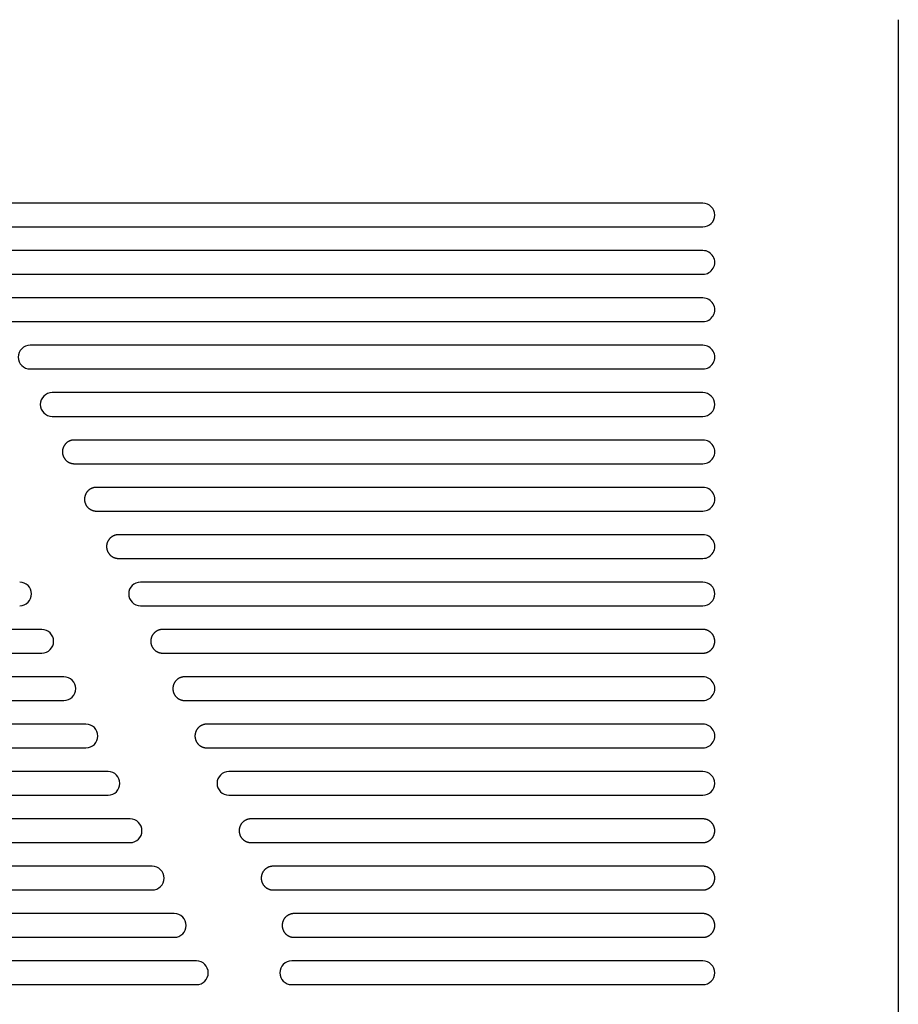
# Model space of a CAD drawing. Extents: x 11880 to 25577, y 6756 to 10446.
# Tile 32 of 87: x 20375 to 20449, y 7416 to 7499. Entities that reach past the tile are written whole.
import ezdxf

# ---------------------------------------------------------------- set-up
doc = ezdxf.new("R2010")
doc.units = 0
doc.header["$MEASUREMENT"] = 0
doc.layers.add('HAIRLINE', color=178, linetype='CONTINUOUS')

msp = doc.modelspace()

# ---------------------------------------------------------------- linework, layer by layer
at = {"layer": 'HAIRLINE'}
for p, q in [((20449.4, 7498.733, 1383.948), (20449.4, 7360.734, 1383.948)), ((20432.9, 7483.233, 1383.948), (20370.475, 7483.233, 1383.948)), ((20370.475, 7481.233, 1383.948), (20432.9, 7481.233, 1383.948)), ((20372.341, 7477.233, 1383.948), (20432.9, 7477.233, 1383.948)), ((20374.207, 7473.233, 1383.948), (20432.9, 7473.233, 1383.948)), ((20432.9, 7471.233, 1383.948), (20376.072, 7471.233, 1383.948)), ((20376.072, 7469.233, 1383.948), (20432.9, 7469.233, 1383.948)), ((20432.9, 7467.233, 1383.948), (20377.938, 7467.233, 1383.948)), ((20377.938, 7465.233, 1383.948), (20432.9, 7465.233, 1383.948)), ((20379.804, 7461.233, 1383.948), (20432.9, 7461.233, 1383.948)), ((20381.669, 7457.233, 1383.948), (20432.9, 7457.233, 1383.948)), ((20383.535, 7453.233, 1383.948), (20432.9, 7453.233, 1383.948)), ((20432.9, 7451.233, 1383.948), (20385.401, 7451.233, 1383.948)), ((20385.401, 7449.233, 1383.948), (20432.9, 7449.233, 1383.948)), ((20377.062, 7447.233, 1383.948), (20355.733, 7447.233, 1383.948)), ((20355.733, 7445.233, 1383.948), (20377.062, 7445.233, 1383.948)), ((20378.927, 7443.233, 1383.948), (20353.867, 7443.233, 1383.948)), ((20353.867, 7441.233, 1383.948), (20378.927, 7441.233, 1383.948)), ((20389.132, 7441.233, 1383.948), (20432.9, 7441.233, 1383.948)), ((20380.793, 7439.233, 1383.948), (20352.002, 7439.233, 1383.948)), ((20352.002, 7437.233, 1383.948), (20380.793, 7437.233, 1383.948)), ((20390.998, 7437.233, 1383.948), (20432.9, 7437.233, 1383.948)), ((20382.659, 7435.233, 1383.948), (20350.136, 7435.233, 1383.948)), ((20432.9, 7435.233, 1383.948), (20392.863, 7435.233, 1383.948)), ((20350.136, 7433.233, 1383.948), (20382.659, 7433.233, 1383.948)), ((20392.863, 7433.233, 1383.948), (20432.9, 7433.233, 1383.948)), ((20384.524, 7431.233, 1383.948), (20348.27, 7431.233, 1383.948)), ((20348.27, 7429.233, 1383.948), (20384.524, 7429.233, 1383.948)), ((20386.39, 7427.233, 1383.948), (20346.404, 7427.233, 1383.948)), ((20346.404, 7425.233, 1383.948), (20386.39, 7425.233, 1383.948)), ((20388.256, 7423.233, 1383.948), (20344.539, 7423.233, 1383.948)), ((20344.539, 7421.233, 1383.948), (20388.256, 7421.233, 1383.948)), ((20390.121, 7419.233, 1383.948), (20342.673, 7419.233, 1383.948)), ((20432.9, 7419.233, 1383.948), (20398.168, 7419.233, 1383.948)), ((20342.673, 7417.233, 1383.948), (20390.121, 7417.233, 1383.948)), ((20398.168, 7417.233, 1383.948), (20432.9, 7417.233, 1383.948))]:
    msp.add_line(p, q, dxfattribs=at)
for points in [[(20432.9, 7479.233), (20372.319, 7479.233)], [(20432.9, 7475.233), (20374.184, 7475.233)], [(20432.9, 7463.233), (20379.781, 7463.233), (20379.759, 7463.232), (20379.737, 7463.231), (20379.714, 7463.229), (20379.691, 7463.227), (20379.668, 7463.224), (20379.645, 7463.22), (20379.622, 7463.216), (20379.598, 7463.212), (20379.575, 7463.207), (20379.552, 7463.201), (20379.529, 7463.194), (20379.505, 7463.187), (20379.482, 7463.18), (20379.459, 7463.172), (20379.436, 7463.163), (20379.413, 7463.153), (20379.39, 7463.143), (20379.367, 7463.133), (20379.344, 7463.121), (20379.322, 7463.109), (20379.3, 7463.097), (20379.278, 7463.084), (20379.256, 7463.07), (20379.235, 7463.056), (20379.214, 7463.041), (20379.194, 7463.025), (20379.173, 7463.009), (20379.154, 7462.993), (20379.134, 7462.976), (20379.115, 7462.958), (20379.097, 7462.94), (20379.079, 7462.922), (20379.061, 7462.903), (20379.044, 7462.883), (20379.027, 7462.863), (20379.011, 7462.843), (20378.996, 7462.822), (20378.981, 7462.802), (20378.967, 7462.78), (20378.953, 7462.759), (20378.94, 7462.737), (20378.927, 7462.715), (20378.915, 7462.692), (20378.904, 7462.67), (20378.893, 7462.647), (20378.883, 7462.624), (20378.874, 7462.601), (20378.865, 7462.578), (20378.857, 7462.555), (20378.849, 7462.532), (20378.842, 7462.508), (20378.836, 7462.485), (20378.83, 7462.462), (20378.825, 7462.438), (20378.82, 7462.415), (20378.816, 7462.392), (20378.813, 7462.369), (20378.81, 7462.346), (20378.808, 7462.323), (20378.806, 7462.3), (20378.805, 7462.278), (20378.804, 7462.255), (20378.804, 7462.233), (20378.804, 7462.211), (20378.805, 7462.188), (20378.806, 7462.166), (20378.808, 7462.143), (20378.81, 7462.12), (20378.813, 7462.097), (20378.816, 7462.074), (20378.82, 7462.051), (20378.825, 7462.028), (20378.83, 7462.005), (20378.836, 7461.981), (20378.842, 7461.958), (20378.849, 7461.935), (20378.857, 7461.911), (20378.865, 7461.888), (20378.874, 7461.865), (20378.883, 7461.842), (20378.893, 7461.819), (20378.904, 7461.796), (20378.915, 7461.774), (20378.927, 7461.751), (20378.94, 7461.729), (20378.953, 7461.707), (20378.967, 7461.686), (20378.981, 7461.665), (20378.996, 7461.644), (20379.011, 7461.623), (20379.027, 7461.603), (20379.044, 7461.583), (20379.061, 7461.563), (20379.079, 7461.544), (20379.097, 7461.526), (20379.115, 7461.508), (20379.134, 7461.49), (20379.154, 7461.473), (20379.173, 7461.457), (20379.194, 7461.441), (20379.214, 7461.425), (20379.235, 7461.41), (20379.256, 7461.396), (20379.278, 7461.382), (20379.3, 7461.369), (20379.322, 7461.357), (20379.344, 7461.345), (20379.367, 7461.333), (20379.39, 7461.323), (20379.413, 7461.313), (20379.436, 7461.303), (20379.459, 7461.294), (20379.482, 7461.286), (20379.505, 7461.279), (20379.529, 7461.272), (20379.552, 7461.265), (20379.575, 7461.259), (20379.598, 7461.254), (20379.622, 7461.25), (20379.645, 7461.246), (20379.668, 7461.242), (20379.691, 7461.239), (20379.714, 7461.237), (20379.737, 7461.235), (20379.759, 7461.234), (20379.781, 7461.233), (20379.804, 7461.233)], [(20432.9, 7459.233), (20381.647, 7459.233), (20381.625, 7459.232), (20381.602, 7459.231), (20381.58, 7459.229), (20381.557, 7459.227), (20381.534, 7459.224), (20381.511, 7459.22), (20381.487, 7459.216), (20381.464, 7459.212), (20381.441, 7459.207), (20381.418, 7459.201), (20381.394, 7459.194), (20381.371, 7459.187), (20381.348, 7459.18), (20381.324, 7459.172), (20381.301, 7459.163), (20381.278, 7459.153), (20381.255, 7459.143), (20381.233, 7459.133), (20381.21, 7459.121), (20381.188, 7459.109), (20381.166, 7459.097), (20381.144, 7459.084), (20381.122, 7459.07), (20381.101, 7459.056), (20381.08, 7459.041), (20381.059, 7459.025), (20381.039, 7459.009), (20381.019, 7458.993), (20381, 7458.976), (20380.981, 7458.958), (20380.962, 7458.94), (20380.944, 7458.922), (20380.927, 7458.903), (20380.91, 7458.883), (20380.893, 7458.863), (20380.877, 7458.843), (20380.862, 7458.823), (20380.847, 7458.802), (20380.832, 7458.78), (20380.819, 7458.759), (20380.806, 7458.737), (20380.793, 7458.715), (20380.781, 7458.692), (20380.77, 7458.67), (20380.759, 7458.647), (20380.749, 7458.624), (20380.74, 7458.601), (20380.731, 7458.578), (20380.723, 7458.555), (20380.715, 7458.532), (20380.708, 7458.508), (20380.702, 7458.485), (20380.696, 7458.462), (20380.691, 7458.438), (20380.686, 7458.415), (20380.682, 7458.392), (20380.679, 7458.369), (20380.676, 7458.346), (20380.673, 7458.323), (20380.672, 7458.3), (20380.67, 7458.278), (20380.67, 7458.255), (20380.669, 7458.233), (20380.67, 7458.211), (20380.67, 7458.188), (20380.672, 7458.166), (20380.673, 7458.143), (20380.676, 7458.12), (20380.679, 7458.097), (20380.682, 7458.074), (20380.686, 7458.051), (20380.691, 7458.028), (20380.696, 7458.005), (20380.702, 7457.981), (20380.708, 7457.958), (20380.715, 7457.935), (20380.723, 7457.911), (20380.731, 7457.888), (20380.74, 7457.865), (20380.749, 7457.842), (20380.759, 7457.819), (20380.77, 7457.796), (20380.781, 7457.774), (20380.793, 7457.751), (20380.806, 7457.729), (20380.819, 7457.707), (20380.832, 7457.686), (20380.847, 7457.665), (20380.862, 7457.644), (20380.877, 7457.623), (20380.893, 7457.603), (20380.91, 7457.583), (20380.927, 7457.563), (20380.944, 7457.544), (20380.962, 7457.526), (20380.981, 7457.508), (20381, 7457.49), (20381.019, 7457.473), (20381.039, 7457.457), (20381.059, 7457.441), (20381.08, 7457.425), (20381.101, 7457.41), (20381.122, 7457.396), (20381.144, 7457.382), (20381.166, 7457.369), (20381.188, 7457.357), (20381.21, 7457.345), (20381.233, 7457.333), (20381.255, 7457.323), (20381.278, 7457.313), (20381.301, 7457.303), (20381.324, 7457.294), (20381.348, 7457.286), (20381.371, 7457.279), (20381.394, 7457.272), (20381.418, 7457.265), (20381.441, 7457.26), (20381.464, 7457.254), (20381.487, 7457.25), (20381.511, 7457.246), (20381.534, 7457.242), (20381.557, 7457.239), (20381.58, 7457.237), (20381.602, 7457.235), (20381.625, 7457.234), (20381.647, 7457.233), (20381.669, 7457.233)], [(20432.9, 7455.233), (20383.513, 7455.233), (20383.49, 7455.232), (20383.468, 7455.231), (20383.445, 7455.229), (20383.422, 7455.227), (20383.399, 7455.224), (20383.376, 7455.22), (20383.353, 7455.216), (20383.33, 7455.212), (20383.307, 7455.207), (20383.283, 7455.201), (20383.26, 7455.194), (20383.237, 7455.187), (20383.213, 7455.18), (20383.19, 7455.172), (20383.167, 7455.163), (20383.144, 7455.153), (20383.121, 7455.143), (20383.098, 7455.133), (20383.076, 7455.121), (20383.053, 7455.109), (20383.031, 7455.097), (20383.009, 7455.084), (20382.988, 7455.07), (20382.967, 7455.056), (20382.946, 7455.041), (20382.925, 7455.025), (20382.905, 7455.009), (20382.885, 7454.993), (20382.865, 7454.976), (20382.846, 7454.958), (20382.828, 7454.94), (20382.81, 7454.922), (20382.792, 7454.903), (20382.775, 7454.883), (20382.759, 7454.863), (20382.743, 7454.843), (20382.727, 7454.823), (20382.712, 7454.802), (20382.698, 7454.78), (20382.684, 7454.759), (20382.671, 7454.737), (20382.659, 7454.715), (20382.647, 7454.692), (20382.635, 7454.67), (20382.625, 7454.647), (20382.615, 7454.624), (20382.605, 7454.601), (20382.596, 7454.578), (20382.588, 7454.555), (20382.581, 7454.532), (20382.574, 7454.508), (20382.567, 7454.485), (20382.562, 7454.462), (20382.556, 7454.438), (20382.552, 7454.415), (20382.548, 7454.392), (20382.544, 7454.369), (20382.541, 7454.346), (20382.539, 7454.323), (20382.537, 7454.3), (20382.536, 7454.278), (20382.535, 7454.255), (20382.535, 7454.233), (20382.535, 7454.211), (20382.536, 7454.188), (20382.537, 7454.166), (20382.539, 7454.143), (20382.541, 7454.12), (20382.544, 7454.097), (20382.548, 7454.074), (20382.552, 7454.051), (20382.556, 7454.028), (20382.562, 7454.005), (20382.567, 7453.981), (20382.574, 7453.958), (20382.581, 7453.935), (20382.588, 7453.911), (20382.596, 7453.888), (20382.605, 7453.865), (20382.615, 7453.842), (20382.625, 7453.819), (20382.635, 7453.796), (20382.647, 7453.774), (20382.659, 7453.751), (20382.671, 7453.729), (20382.684, 7453.707), (20382.698, 7453.686), (20382.712, 7453.665), (20382.727, 7453.644), (20382.743, 7453.623), (20382.759, 7453.603), (20382.775, 7453.583), (20382.792, 7453.563), (20382.81, 7453.544), (20382.828, 7453.526), (20382.846, 7453.508), (20382.865, 7453.49), (20382.885, 7453.473), (20382.905, 7453.457), (20382.925, 7453.441), (20382.946, 7453.425), (20382.967, 7453.41), (20382.988, 7453.396), (20383.009, 7453.382), (20383.031, 7453.369), (20383.053, 7453.357), (20383.076, 7453.345), (20383.098, 7453.333), (20383.121, 7453.323), (20383.144, 7453.313), (20383.167, 7453.303), (20383.19, 7453.294), (20383.213, 7453.286), (20383.237, 7453.279), (20383.26, 7453.272), (20383.283, 7453.265), (20383.307, 7453.26), (20383.33, 7453.254), (20383.353, 7453.25), (20383.376, 7453.246), (20383.399, 7453.242), (20383.422, 7453.239), (20383.445, 7453.237), (20383.468, 7453.235), (20383.49, 7453.234), (20383.513, 7453.233), (20383.535, 7453.233)], [(20432.9, 7447.233), (20387.244, 7447.233), (20387.222, 7447.232), (20387.199, 7447.231), (20387.177, 7447.229), (20387.154, 7447.227), (20387.131, 7447.224), (20387.108, 7447.22), (20387.084, 7447.216), (20387.061, 7447.212), (20387.038, 7447.207), (20387.015, 7447.201), (20386.991, 7447.194), (20386.968, 7447.188), (20386.945, 7447.18), (20386.921, 7447.172), (20386.898, 7447.163), (20386.875, 7447.153), (20386.852, 7447.143), (20386.83, 7447.133), (20386.807, 7447.121), (20386.785, 7447.109), (20386.763, 7447.097), (20386.741, 7447.084), (20386.719, 7447.07), (20386.698, 7447.056), (20386.677, 7447.041), (20386.656, 7447.025), (20386.636, 7447.009), (20386.616, 7446.993), (20386.597, 7446.976), (20386.578, 7446.958), (20386.559, 7446.94), (20386.541, 7446.922), (20386.524, 7446.903), (20386.507, 7446.883), (20386.49, 7446.863), (20386.474, 7446.843), (20386.459, 7446.823), (20386.444, 7446.802), (20386.429, 7446.78), (20386.416, 7446.759), (20386.403, 7446.737), (20386.39, 7446.715), (20386.378, 7446.692), (20386.367, 7446.67), (20386.356, 7446.647), (20386.346, 7446.624), (20386.337, 7446.601), (20386.328, 7446.578), (20386.32, 7446.555), (20386.312, 7446.532), (20386.305, 7446.508), (20386.299, 7446.485), (20386.293, 7446.462), (20386.288, 7446.438), (20386.283, 7446.415), (20386.279, 7446.392), (20386.276, 7446.369), (20386.273, 7446.346), (20386.27, 7446.323), (20386.269, 7446.3), (20386.267, 7446.278), (20386.267, 7446.255), (20386.266, 7446.233), (20386.267, 7446.211), (20386.267, 7446.189), (20386.269, 7446.166), (20386.27, 7446.143), (20386.273, 7446.12), (20386.276, 7446.097), (20386.279, 7446.074), (20386.283, 7446.051), (20386.288, 7446.028), (20386.293, 7446.005), (20386.299, 7445.981), (20386.305, 7445.958), (20386.312, 7445.935), (20386.32, 7445.911), (20386.328, 7445.888), (20386.337, 7445.865), (20386.346, 7445.842), (20386.356, 7445.819), (20386.367, 7445.796), (20386.378, 7445.774), (20386.39, 7445.751), (20386.403, 7445.729), (20386.416, 7445.707), (20386.429, 7445.686), (20386.444, 7445.665), (20386.459, 7445.644), (20386.474, 7445.623), (20386.49, 7445.603), (20386.507, 7445.583), (20386.524, 7445.564), (20386.541, 7445.545), (20386.559, 7445.526), (20386.578, 7445.508), (20386.597, 7445.49), (20386.616, 7445.473), (20386.636, 7445.457), (20386.656, 7445.441), (20386.677, 7445.425), (20386.698, 7445.41), (20386.719, 7445.396), (20386.741, 7445.382), (20386.763, 7445.369), (20386.785, 7445.357), (20386.807, 7445.345), (20386.83, 7445.334), (20386.852, 7445.323), (20386.875, 7445.313), (20386.898, 7445.303), (20386.921, 7445.294), (20386.945, 7445.286), (20386.968, 7445.279), (20386.991, 7445.272), (20387.015, 7445.265), (20387.038, 7445.26), (20387.061, 7445.254), (20387.084, 7445.25), (20387.108, 7445.246), (20387.131, 7445.242), (20387.154, 7445.239), (20387.177, 7445.237), (20387.199, 7445.235), (20387.222, 7445.234), (20387.244, 7445.233), (20387.266, 7445.233)], [(20387.266, 7445.233), (20432.922, 7445.233), (20432.944, 7445.234), (20432.967, 7445.235), (20432.99, 7445.237), (20433.012, 7445.24), (20433.035, 7445.242), (20433.059, 7445.246), (20433.082, 7445.25), (20433.105, 7445.254), (20433.128, 7445.26), (20433.152, 7445.265), (20433.175, 7445.272), (20433.198, 7445.279), (20433.222, 7445.286), (20433.245, 7445.295), (20433.268, 7445.303), (20433.291, 7445.313), (20433.314, 7445.323), (20433.337, 7445.334), (20433.359, 7445.345), (20433.381, 7445.357), (20433.404, 7445.369), (20433.425, 7445.382), (20433.447, 7445.396), (20433.468, 7445.41), (20433.489, 7445.425), (20433.51, 7445.441), (20433.53, 7445.457), (20433.55, 7445.473), (20433.569, 7445.49), (20433.588, 7445.508), (20433.607, 7445.526), (20433.625, 7445.545), (20433.643, 7445.564), (20433.66, 7445.583), (20433.676, 7445.603), (20433.692, 7445.623), (20433.708, 7445.644), (20433.722, 7445.665), (20433.737, 7445.686), (20433.75, 7445.708), (20433.764, 7445.729), (20433.776, 7445.751), (20433.788, 7445.774), (20433.799, 7445.796), (20433.81, 7445.819), (20433.82, 7445.842), (20433.83, 7445.865), (20433.838, 7445.888), (20433.847, 7445.911), (20433.854, 7445.935), (20433.861, 7445.958), (20433.868, 7445.981), (20433.873, 7446.005), (20433.878, 7446.028), (20433.883, 7446.051), (20433.887, 7446.074), (20433.891, 7446.097), (20433.893, 7446.12), (20433.896, 7446.143), (20433.898, 7446.166), (20433.899, 7446.189), (20433.9, 7446.211), (20433.9, 7446.233), (20433.9, 7446.255), (20433.899, 7446.278), (20433.898, 7446.3), (20433.896, 7446.323), (20433.893, 7446.346), (20433.891, 7446.369), (20433.887, 7446.392), (20433.883, 7446.415), (20433.878, 7446.438), (20433.873, 7446.462), (20433.868, 7446.485), (20433.861, 7446.508), (20433.854, 7446.532), (20433.847, 7446.555), (20433.838, 7446.578), (20433.83, 7446.601), (20433.82, 7446.624), (20433.81, 7446.647), (20433.799, 7446.67), (20433.788, 7446.692), (20433.776, 7446.715), (20433.764, 7446.737), (20433.75, 7446.759), (20433.737, 7446.78), (20433.722, 7446.802), (20433.708, 7446.823), (20433.692, 7446.843), (20433.676, 7446.863), (20433.66, 7446.883), (20433.643, 7446.903), (20433.625, 7446.922), (20433.607, 7446.94), (20433.588, 7446.958), (20433.569, 7446.976), (20433.55, 7446.993), (20433.53, 7447.009), (20433.51, 7447.025), (20433.489, 7447.041), (20433.468, 7447.056), (20433.447, 7447.07), (20433.425, 7447.084), (20433.404, 7447.097), (20433.381, 7447.11), (20433.359, 7447.121), (20433.337, 7447.133), (20433.314, 7447.143), (20433.291, 7447.153), (20433.268, 7447.163), (20433.245, 7447.172), (20433.222, 7447.18), (20433.198, 7447.188), (20433.175, 7447.195), (20433.152, 7447.201), (20433.128, 7447.207), (20433.105, 7447.212), (20433.082, 7447.216), (20433.059, 7447.22), (20433.035, 7447.224), (20433.012, 7447.227), (20432.99, 7447.229), (20432.967, 7447.231), (20432.944, 7447.232), (20432.922, 7447.233), (20432.9, 7447.233)], [(20432.9, 7443.233), (20389.11, 7443.233), (20389.088, 7443.232), (20389.065, 7443.231), (20389.042, 7443.229), (20389.019, 7443.227), (20388.996, 7443.224), (20388.973, 7443.22), (20388.95, 7443.216), (20388.927, 7443.212), (20388.904, 7443.207), (20388.88, 7443.201), (20388.857, 7443.195), (20388.834, 7443.188), (20388.81, 7443.18), (20388.787, 7443.172), (20388.764, 7443.163), (20388.741, 7443.153), (20388.718, 7443.143), (20388.695, 7443.133), (20388.673, 7443.121), (20388.65, 7443.109), (20388.628, 7443.097), (20388.606, 7443.084), (20388.585, 7443.07), (20388.564, 7443.056), (20388.543, 7443.041), (20388.522, 7443.025), (20388.502, 7443.009), (20388.482, 7442.993), (20388.463, 7442.976), (20388.444, 7442.958), (20388.425, 7442.94), (20388.407, 7442.922), (20388.389, 7442.903), (20388.372, 7442.883), (20388.356, 7442.863), (20388.34, 7442.843), (20388.324, 7442.823), (20388.309, 7442.802), (20388.295, 7442.78), (20388.281, 7442.759), (20388.268, 7442.737), (20388.256, 7442.715), (20388.244, 7442.692), (20388.233, 7442.67), (20388.222, 7442.647), (20388.212, 7442.624), (20388.202, 7442.601), (20388.193, 7442.578), (20388.185, 7442.555), (20388.178, 7442.532), (20388.171, 7442.508), (20388.164, 7442.485), (20388.159, 7442.462), (20388.153, 7442.438), (20388.149, 7442.415), (20388.145, 7442.392), (20388.141, 7442.369), (20388.138, 7442.346), (20388.136, 7442.323), (20388.134, 7442.3), (20388.133, 7442.278), (20388.132, 7442.255), (20388.132, 7442.233), (20388.132, 7442.211), (20388.133, 7442.189), (20388.134, 7442.166), (20388.136, 7442.143), (20388.138, 7442.12), (20388.141, 7442.097), (20388.145, 7442.074), (20388.149, 7442.051), (20388.153, 7442.028), (20388.159, 7442.005), (20388.164, 7441.981), (20388.171, 7441.958), (20388.178, 7441.935), (20388.185, 7441.911), (20388.193, 7441.888), (20388.202, 7441.865), (20388.212, 7441.842), (20388.222, 7441.819), (20388.233, 7441.796), (20388.244, 7441.774), (20388.256, 7441.751), (20388.268, 7441.729), (20388.281, 7441.707), (20388.295, 7441.686), (20388.309, 7441.665), (20388.324, 7441.644), (20388.34, 7441.623), (20388.356, 7441.603), (20388.372, 7441.583), (20388.389, 7441.564), (20388.407, 7441.545), (20388.425, 7441.526), (20388.444, 7441.508), (20388.463, 7441.49), (20388.482, 7441.473), (20388.502, 7441.457), (20388.522, 7441.441), (20388.543, 7441.425), (20388.564, 7441.41), (20388.585, 7441.396), (20388.606, 7441.382), (20388.628, 7441.369), (20388.65, 7441.357), (20388.673, 7441.345), (20388.695, 7441.334), (20388.718, 7441.323), (20388.741, 7441.313), (20388.764, 7441.303), (20388.787, 7441.294), (20388.81, 7441.286), (20388.834, 7441.279), (20388.857, 7441.272), (20388.88, 7441.265), (20388.904, 7441.26), (20388.927, 7441.254), (20388.95, 7441.25), (20388.973, 7441.246), (20388.996, 7441.242), (20389.019, 7441.239), (20389.042, 7441.237), (20389.065, 7441.235), (20389.088, 7441.234), (20389.11, 7441.233), (20389.132, 7441.233)], [(20432.9, 7439.233), (20390.976, 7439.233), (20390.953, 7439.232), (20390.931, 7439.231), (20390.908, 7439.229), (20390.885, 7439.227), (20390.862, 7439.224), (20390.839, 7439.22), (20390.816, 7439.216), (20390.793, 7439.212), (20390.769, 7439.207), (20390.746, 7439.201), (20390.723, 7439.195), (20390.699, 7439.188), (20390.676, 7439.18), (20390.653, 7439.172), (20390.63, 7439.163), (20390.607, 7439.153), (20390.584, 7439.143), (20390.561, 7439.133), (20390.538, 7439.121), (20390.516, 7439.109), (20390.494, 7439.097), (20390.472, 7439.084), (20390.451, 7439.07), (20390.429, 7439.056), (20390.408, 7439.041), (20390.388, 7439.025), (20390.367, 7439.009), (20390.348, 7438.993), (20390.328, 7438.976), (20390.309, 7438.958), (20390.291, 7438.94), (20390.273, 7438.922), (20390.255, 7438.903), (20390.238, 7438.883), (20390.221, 7438.863), (20390.205, 7438.843), (20390.19, 7438.823), (20390.175, 7438.802), (20390.161, 7438.78), (20390.147, 7438.759), (20390.134, 7438.737), (20390.121, 7438.715), (20390.109, 7438.692), (20390.098, 7438.67), (20390.088, 7438.647), (20390.077, 7438.624), (20390.068, 7438.601), (20390.059, 7438.578), (20390.051, 7438.555), (20390.043, 7438.532), (20390.036, 7438.508), (20390.03, 7438.485), (20390.024, 7438.462), (20390.019, 7438.438), (20390.014, 7438.415), (20390.01, 7438.392), (20390.007, 7438.369), (20390.004, 7438.346), (20390.002, 7438.323), (20390, 7438.3), (20389.999, 7438.278), (20389.998, 7438.255), (20389.998, 7438.233), (20389.998, 7438.211), (20389.999, 7438.189), (20390, 7438.166), (20390.002, 7438.143), (20390.004, 7438.12), (20390.007, 7438.097), (20390.01, 7438.074), (20390.014, 7438.051), (20390.019, 7438.028), (20390.024, 7438.005), (20390.03, 7437.981), (20390.036, 7437.958), (20390.043, 7437.935), (20390.051, 7437.911), (20390.059, 7437.888), (20390.068, 7437.865), (20390.077, 7437.842), (20390.088, 7437.819), (20390.098, 7437.796), (20390.109, 7437.774), (20390.121, 7437.751), (20390.134, 7437.729), (20390.147, 7437.707), (20390.161, 7437.686), (20390.175, 7437.665), (20390.19, 7437.644), (20390.205, 7437.623), (20390.221, 7437.603), (20390.238, 7437.583), (20390.255, 7437.564), (20390.273, 7437.545), (20390.291, 7437.526), (20390.309, 7437.508), (20390.328, 7437.49), (20390.348, 7437.473), (20390.367, 7437.457), (20390.388, 7437.441), (20390.408, 7437.425), (20390.429, 7437.41), (20390.451, 7437.396), (20390.472, 7437.382), (20390.494, 7437.369), (20390.516, 7437.357), (20390.538, 7437.345), (20390.561, 7437.334), (20390.584, 7437.323), (20390.607, 7437.313), (20390.63, 7437.303), (20390.653, 7437.295), (20390.676, 7437.286), (20390.699, 7437.279), (20390.723, 7437.272), (20390.746, 7437.265), (20390.769, 7437.26), (20390.793, 7437.254), (20390.816, 7437.25), (20390.839, 7437.246), (20390.862, 7437.242), (20390.885, 7437.239), (20390.908, 7437.237), (20390.931, 7437.235), (20390.953, 7437.234), (20390.976, 7437.233), (20390.998, 7437.233)], [(20432.9, 7431.233), (20394.705, 7431.233), (20394.681, 7431.232), (20394.657, 7431.231), (20394.633, 7431.228), (20394.609, 7431.226), (20394.584, 7431.223), (20394.56, 7431.219), (20394.536, 7431.214), (20394.512, 7431.209), (20394.488, 7431.204), (20394.464, 7431.197), (20394.44, 7431.19), (20394.416, 7431.183), (20394.393, 7431.175), (20394.37, 7431.166), (20394.346, 7431.157), (20394.324, 7431.147), (20394.301, 7431.137), (20394.279, 7431.126), (20394.257, 7431.115), (20394.235, 7431.103), (20394.214, 7431.09), (20394.193, 7431.077), (20394.172, 7431.064), (20394.152, 7431.05), (20394.132, 7431.035), (20394.112, 7431.02), (20394.093, 7431.005), (20394.075, 7430.989), (20394.057, 7430.973), (20394.039, 7430.957), (20394.022, 7430.94), (20394.005, 7430.923), (20393.989, 7430.905), (20393.973, 7430.887), (20393.957, 7430.869), (20393.942, 7430.85), (20393.927, 7430.83), (20393.913, 7430.811), (20393.899, 7430.79), (20393.885, 7430.77), (20393.872, 7430.749), (20393.86, 7430.727), (20393.848, 7430.706), (20393.836, 7430.684), (20393.825, 7430.661), (20393.815, 7430.639), (20393.805, 7430.616), (20393.796, 7430.593), (20393.787, 7430.569), (20393.779, 7430.546), (20393.772, 7430.522), (20393.765, 7430.498), (20393.759, 7430.475), (20393.753, 7430.45), (20393.748, 7430.426), (20393.744, 7430.402), (20393.74, 7430.378), (20393.736, 7430.354), (20393.734, 7430.33), (20393.732, 7430.305), (20393.73, 7430.281), (20393.729, 7430.257), (20393.729, 7430.233), (20393.729, 7430.211), (20393.73, 7430.189), (20393.731, 7430.166), (20393.733, 7430.143), (20393.736, 7430.12), (20393.738, 7430.097), (20393.742, 7430.074), (20393.746, 7430.051), (20393.75, 7430.028), (20393.756, 7430.005), (20393.761, 7429.981), (20393.768, 7429.958), (20393.775, 7429.935), (20393.782, 7429.911), (20393.791, 7429.888), (20393.799, 7429.865), (20393.809, 7429.842), (20393.819, 7429.819), (20393.83, 7429.796), (20393.841, 7429.774), (20393.853, 7429.752), (20393.865, 7429.729), (20393.878, 7429.708), (20393.892, 7429.686), (20393.906, 7429.665), (20393.921, 7429.644), (20393.937, 7429.623), (20393.953, 7429.603), (20393.969, 7429.583), (20393.986, 7429.564), (20394.004, 7429.545), (20394.022, 7429.526), (20394.041, 7429.508), (20394.06, 7429.49), (20394.079, 7429.473), (20394.099, 7429.457), (20394.119, 7429.441), (20394.14, 7429.425), (20394.161, 7429.41), (20394.182, 7429.396), (20394.204, 7429.382), (20394.225, 7429.369), (20394.247, 7429.357), (20394.27, 7429.345), (20394.292, 7429.334), (20394.315, 7429.323), (20394.338, 7429.313), (20394.361, 7429.303), (20394.384, 7429.295), (20394.407, 7429.286), (20394.431, 7429.279), (20394.454, 7429.272), (20394.477, 7429.265), (20394.501, 7429.26), (20394.524, 7429.254), (20394.547, 7429.25), (20394.57, 7429.246), (20394.593, 7429.242), (20394.616, 7429.24), (20394.639, 7429.237), (20394.662, 7429.235), (20394.685, 7429.234), (20394.707, 7429.233), (20394.729, 7429.233)], [(20394.729, 7429.233), (20432.922, 7429.233), (20432.944, 7429.234), (20432.967, 7429.235), (20432.99, 7429.237), (20433.012, 7429.24), (20433.035, 7429.242), (20433.059, 7429.246), (20433.082, 7429.25), (20433.105, 7429.254), (20433.128, 7429.26), (20433.152, 7429.265), (20433.175, 7429.272), (20433.198, 7429.279), (20433.222, 7429.286), (20433.245, 7429.295), (20433.268, 7429.303), (20433.291, 7429.313), (20433.314, 7429.323), (20433.337, 7429.334), (20433.359, 7429.345), (20433.381, 7429.357), (20433.404, 7429.369), (20433.425, 7429.382), (20433.447, 7429.396), (20433.468, 7429.411), (20433.489, 7429.425), (20433.51, 7429.441), (20433.53, 7429.457), (20433.55, 7429.473), (20433.569, 7429.49), (20433.588, 7429.508), (20433.607, 7429.526), (20433.625, 7429.545), (20433.643, 7429.564), (20433.66, 7429.583), (20433.676, 7429.603), (20433.692, 7429.623), (20433.708, 7429.644), (20433.722, 7429.665), (20433.737, 7429.686), (20433.75, 7429.708), (20433.764, 7429.729), (20433.776, 7429.752), (20433.788, 7429.774), (20433.799, 7429.796), (20433.81, 7429.819), (20433.82, 7429.842), (20433.83, 7429.865), (20433.838, 7429.888), (20433.847, 7429.911), (20433.854, 7429.935), (20433.861, 7429.958), (20433.868, 7429.981), (20433.873, 7430.005), (20433.878, 7430.028), (20433.883, 7430.051), (20433.887, 7430.074), (20433.891, 7430.097), (20433.893, 7430.12), (20433.896, 7430.143), (20433.898, 7430.166), (20433.899, 7430.189), (20433.9, 7430.211), (20433.9, 7430.233), (20433.9, 7430.255), (20433.899, 7430.278), (20433.898, 7430.3), (20433.896, 7430.323), (20433.893, 7430.346), (20433.891, 7430.369), (20433.887, 7430.392), (20433.883, 7430.415), (20433.878, 7430.438), (20433.873, 7430.462), (20433.868, 7430.485), (20433.861, 7430.508), (20433.854, 7430.532), (20433.847, 7430.555), (20433.838, 7430.578), (20433.83, 7430.601), (20433.82, 7430.624), (20433.81, 7430.647), (20433.799, 7430.67), (20433.788, 7430.692), (20433.776, 7430.715), (20433.764, 7430.737), (20433.75, 7430.759), (20433.737, 7430.78), (20433.722, 7430.802), (20433.708, 7430.823), (20433.692, 7430.843), (20433.676, 7430.863), (20433.66, 7430.883), (20433.643, 7430.903), (20433.625, 7430.922), (20433.607, 7430.94), (20433.588, 7430.958), (20433.569, 7430.976), (20433.55, 7430.993), (20433.53, 7431.01), (20433.51, 7431.026), (20433.489, 7431.041), (20433.468, 7431.056), (20433.447, 7431.07), (20433.425, 7431.084), (20433.404, 7431.097), (20433.381, 7431.11), (20433.359, 7431.121), (20433.337, 7431.133), (20433.314, 7431.143), (20433.291, 7431.154), (20433.268, 7431.163), (20433.245, 7431.172), (20433.222, 7431.18), (20433.198, 7431.188), (20433.175, 7431.195), (20433.152, 7431.201), (20433.128, 7431.207), (20433.105, 7431.212), (20433.082, 7431.216), (20433.059, 7431.221), (20433.035, 7431.224), (20433.012, 7431.227), (20432.99, 7431.229), (20432.967, 7431.231), (20432.944, 7431.232), (20432.922, 7431.233), (20432.9, 7431.233)], [(20432.9, 7427.233), (20396.573, 7427.233), (20396.55, 7427.232), (20396.528, 7427.231), (20396.505, 7427.229), (20396.482, 7427.227), (20396.459, 7427.224), (20396.436, 7427.22), (20396.413, 7427.216), (20396.39, 7427.212), (20396.366, 7427.207), (20396.343, 7427.201), (20396.32, 7427.195), (20396.296, 7427.188), (20396.273, 7427.18), (20396.25, 7427.172), (20396.227, 7427.163), (20396.204, 7427.154), (20396.181, 7427.143), (20396.158, 7427.133), (20396.136, 7427.121), (20396.113, 7427.11), (20396.091, 7427.097), (20396.069, 7427.084), (20396.048, 7427.07), (20396.026, 7427.056), (20396.005, 7427.041), (20395.985, 7427.026), (20395.965, 7427.01), (20395.945, 7426.993), (20395.925, 7426.976), (20395.906, 7426.958), (20395.888, 7426.94), (20395.87, 7426.922), (20395.852, 7426.903), (20395.835, 7426.883), (20395.818, 7426.863), (20395.802, 7426.843), (20395.787, 7426.823), (20395.772, 7426.802), (20395.758, 7426.78), (20395.744, 7426.759), (20395.731, 7426.737), (20395.718, 7426.715), (20395.707, 7426.692), (20395.695, 7426.67), (20395.685, 7426.647), (20395.674, 7426.624), (20395.665, 7426.601), (20395.656, 7426.578), (20395.648, 7426.555), (20395.64, 7426.532), (20395.633, 7426.508), (20395.627, 7426.485), (20395.621, 7426.462), (20395.616, 7426.438), (20395.612, 7426.415), (20395.608, 7426.392), (20395.604, 7426.369), (20395.601, 7426.346), (20395.599, 7426.323), (20395.597, 7426.3), (20395.596, 7426.278), (20395.595, 7426.255), (20395.595, 7426.233), (20395.595, 7426.211), (20395.596, 7426.189), (20395.597, 7426.166), (20395.599, 7426.143), (20395.601, 7426.12), (20395.604, 7426.097), (20395.608, 7426.074), (20395.612, 7426.051), (20395.616, 7426.028), (20395.621, 7426.005), (20395.627, 7425.981), (20395.633, 7425.958), (20395.64, 7425.935), (20395.648, 7425.911), (20395.656, 7425.888), (20395.665, 7425.865), (20395.674, 7425.842), (20395.685, 7425.819), (20395.695, 7425.796), (20395.707, 7425.774), (20395.718, 7425.752), (20395.731, 7425.729), (20395.744, 7425.708), (20395.758, 7425.686), (20395.772, 7425.665), (20395.787, 7425.644), (20395.802, 7425.623), (20395.818, 7425.603), (20395.835, 7425.583), (20395.852, 7425.564), (20395.87, 7425.545), (20395.888, 7425.526), (20395.906, 7425.508), (20395.925, 7425.49), (20395.945, 7425.473), (20395.965, 7425.457), (20395.985, 7425.441), (20396.005, 7425.425), (20396.026, 7425.41), (20396.048, 7425.396), (20396.069, 7425.382), (20396.091, 7425.369), (20396.113, 7425.357), (20396.136, 7425.345), (20396.158, 7425.334), (20396.181, 7425.323), (20396.204, 7425.313), (20396.227, 7425.303), (20396.25, 7425.295), (20396.273, 7425.286), (20396.296, 7425.279), (20396.32, 7425.272), (20396.343, 7425.265), (20396.366, 7425.26), (20396.39, 7425.254), (20396.413, 7425.25), (20396.436, 7425.246), (20396.459, 7425.242), (20396.482, 7425.24), (20396.505, 7425.237), (20396.528, 7425.235), (20396.55, 7425.234), (20396.573, 7425.233), (20396.595, 7425.233)], [(20396.595, 7425.233), (20432.922, 7425.233), (20432.944, 7425.234), (20432.967, 7425.235), (20432.99, 7425.237), (20433.012, 7425.24), (20433.035, 7425.242), (20433.059, 7425.246), (20433.082, 7425.25), (20433.105, 7425.254), (20433.128, 7425.26), (20433.152, 7425.265), (20433.175, 7425.272), (20433.198, 7425.279), (20433.222, 7425.286), (20433.245, 7425.295), (20433.268, 7425.303), (20433.291, 7425.313), (20433.314, 7425.323), (20433.337, 7425.334), (20433.359, 7425.345), (20433.381, 7425.357), (20433.404, 7425.369), (20433.425, 7425.382), (20433.447, 7425.396), (20433.468, 7425.411), (20433.489, 7425.425), (20433.51, 7425.441), (20433.53, 7425.457), (20433.55, 7425.473), (20433.569, 7425.49), (20433.588, 7425.508), (20433.607, 7425.526), (20433.625, 7425.545), (20433.643, 7425.564), (20433.66, 7425.583), (20433.676, 7425.603), (20433.692, 7425.623), (20433.708, 7425.644), (20433.722, 7425.665), (20433.737, 7425.686), (20433.75, 7425.708), (20433.764, 7425.729), (20433.776, 7425.752), (20433.788, 7425.774), (20433.799, 7425.796), (20433.81, 7425.819), (20433.82, 7425.842), (20433.83, 7425.865), (20433.838, 7425.888), (20433.847, 7425.911), (20433.854, 7425.935), (20433.861, 7425.958), (20433.868, 7425.981), (20433.873, 7426.005), (20433.878, 7426.028), (20433.883, 7426.051), (20433.887, 7426.074), (20433.891, 7426.097), (20433.893, 7426.12), (20433.896, 7426.143), (20433.898, 7426.166), (20433.899, 7426.189), (20433.9, 7426.211), (20433.9, 7426.233), (20433.9, 7426.255), (20433.899, 7426.278), (20433.898, 7426.3), (20433.896, 7426.323), (20433.893, 7426.346), (20433.891, 7426.369), (20433.887, 7426.392), (20433.883, 7426.415), (20433.878, 7426.438), (20433.873, 7426.462), (20433.868, 7426.485), (20433.861, 7426.508), (20433.854, 7426.532), (20433.847, 7426.555), (20433.838, 7426.578), (20433.83, 7426.601), (20433.82, 7426.624), (20433.81, 7426.647), (20433.799, 7426.67), (20433.788, 7426.692), (20433.776, 7426.715), (20433.764, 7426.737), (20433.75, 7426.759), (20433.737, 7426.78), (20433.722, 7426.802), (20433.708, 7426.823), (20433.692, 7426.843), (20433.676, 7426.863), (20433.66, 7426.883), (20433.643, 7426.903), (20433.625, 7426.922), (20433.607, 7426.94), (20433.588, 7426.958), (20433.569, 7426.976), (20433.55, 7426.993), (20433.53, 7427.01), (20433.51, 7427.026), (20433.489, 7427.041), (20433.468, 7427.056), (20433.447, 7427.07), (20433.425, 7427.084), (20433.404, 7427.097), (20433.381, 7427.11), (20433.359, 7427.121), (20433.337, 7427.133), (20433.314, 7427.143), (20433.291, 7427.154), (20433.268, 7427.163), (20433.245, 7427.172), (20433.222, 7427.18), (20433.198, 7427.188), (20433.175, 7427.195), (20433.152, 7427.201), (20433.128, 7427.207), (20433.105, 7427.212), (20433.082, 7427.216), (20433.059, 7427.221), (20433.035, 7427.224), (20433.012, 7427.227), (20432.99, 7427.229), (20432.967, 7427.231), (20432.944, 7427.232), (20432.922, 7427.233), (20432.9, 7427.233)], [(20432.9, 7423.233), (20398.343, 7423.233), (20398.321, 7423.232), (20398.298, 7423.231), (20398.275, 7423.229), (20398.253, 7423.227), (20398.23, 7423.224), (20398.206, 7423.22), (20398.183, 7423.216), (20398.16, 7423.212), (20398.137, 7423.207), (20398.113, 7423.201), (20398.09, 7423.195), (20398.067, 7423.188), (20398.043, 7423.18), (20398.02, 7423.172), (20397.997, 7423.163), (20397.974, 7423.154), (20397.951, 7423.143), (20397.928, 7423.133), (20397.906, 7423.121), (20397.884, 7423.11), (20397.861, 7423.097), (20397.84, 7423.084), (20397.818, 7423.07), (20397.797, 7423.056), (20397.776, 7423.041), (20397.755, 7423.026), (20397.735, 7423.01), (20397.715, 7422.993), (20397.696, 7422.976), (20397.677, 7422.958), (20397.658, 7422.94), (20397.64, 7422.922), (20397.622, 7422.903), (20397.605, 7422.883), (20397.589, 7422.863), (20397.573, 7422.843), (20397.557, 7422.823), (20397.543, 7422.802), (20397.528, 7422.78), (20397.514, 7422.759), (20397.501, 7422.737), (20397.489, 7422.715), (20397.477, 7422.692), (20397.466, 7422.67), (20397.455, 7422.647), (20397.445, 7422.624), (20397.435, 7422.601), (20397.427, 7422.578), (20397.418, 7422.555), (20397.411, 7422.532), (20397.404, 7422.508), (20397.397, 7422.485), (20397.392, 7422.462), (20397.386, 7422.438), (20397.382, 7422.415), (20397.378, 7422.392), (20397.374, 7422.369), (20397.372, 7422.346), (20397.369, 7422.323), (20397.367, 7422.3), (20397.366, 7422.278), (20397.365, 7422.255), (20397.365, 7422.233), (20397.365, 7422.211), (20397.366, 7422.189), (20397.367, 7422.166), (20397.369, 7422.143), (20397.372, 7422.12), (20397.374, 7422.097), (20397.378, 7422.074), (20397.382, 7422.051), (20397.386, 7422.028), (20397.392, 7422.005), (20397.397, 7421.981), (20397.404, 7421.958), (20397.411, 7421.935), (20397.418, 7421.911), (20397.427, 7421.888), (20397.435, 7421.865), (20397.445, 7421.842), (20397.455, 7421.819), (20397.466, 7421.796), (20397.477, 7421.774), (20397.489, 7421.752), (20397.501, 7421.729), (20397.514, 7421.708), (20397.528, 7421.686), (20397.543, 7421.665), (20397.557, 7421.644), (20397.573, 7421.623), (20397.589, 7421.603), (20397.605, 7421.583), (20397.622, 7421.564), (20397.64, 7421.545), (20397.658, 7421.526), (20397.677, 7421.508), (20397.696, 7421.49), (20397.715, 7421.473), (20397.735, 7421.457), (20397.755, 7421.441), (20397.776, 7421.425), (20397.797, 7421.41), (20397.818, 7421.396), (20397.84, 7421.382), (20397.861, 7421.369), (20397.884, 7421.357), (20397.906, 7421.345), (20397.928, 7421.334), (20397.951, 7421.323), (20397.974, 7421.313), (20397.997, 7421.303), (20398.02, 7421.295), (20398.043, 7421.286), (20398.067, 7421.279), (20398.09, 7421.272), (20398.113, 7421.265), (20398.137, 7421.26), (20398.16, 7421.254), (20398.183, 7421.25), (20398.206, 7421.246), (20398.23, 7421.242), (20398.253, 7421.24), (20398.275, 7421.237), (20398.298, 7421.235), (20398.321, 7421.234), (20398.343, 7421.233), (20398.365, 7421.233)], [(20398.365, 7421.233), (20432.922, 7421.233), (20432.944, 7421.234), (20432.967, 7421.235), (20432.99, 7421.237), (20433.012, 7421.24), (20433.035, 7421.242), (20433.059, 7421.246), (20433.082, 7421.25), (20433.105, 7421.254), (20433.128, 7421.26), (20433.152, 7421.265), (20433.175, 7421.272), (20433.198, 7421.279), (20433.222, 7421.286), (20433.245, 7421.295), (20433.268, 7421.303), (20433.291, 7421.313), (20433.314, 7421.323), (20433.337, 7421.334), (20433.359, 7421.345), (20433.381, 7421.357), (20433.404, 7421.369), (20433.425, 7421.382), (20433.447, 7421.396), (20433.468, 7421.411), (20433.489, 7421.425), (20433.51, 7421.441), (20433.53, 7421.457), (20433.55, 7421.473), (20433.569, 7421.49), (20433.588, 7421.508), (20433.607, 7421.526), (20433.625, 7421.545), (20433.643, 7421.564), (20433.66, 7421.583), (20433.676, 7421.603), (20433.692, 7421.623), (20433.708, 7421.644), (20433.722, 7421.665), (20433.737, 7421.686), (20433.75, 7421.708), (20433.764, 7421.729), (20433.776, 7421.752), (20433.788, 7421.774), (20433.799, 7421.796), (20433.81, 7421.819), (20433.82, 7421.842), (20433.83, 7421.865), (20433.838, 7421.888), (20433.847, 7421.911), (20433.854, 7421.935), (20433.861, 7421.958), (20433.868, 7421.981), (20433.873, 7422.005), (20433.878, 7422.028), (20433.883, 7422.051), (20433.887, 7422.074), (20433.891, 7422.097), (20433.893, 7422.12), (20433.896, 7422.143), (20433.898, 7422.166), (20433.899, 7422.189), (20433.9, 7422.211), (20433.9, 7422.233), (20433.9, 7422.255), (20433.899, 7422.278), (20433.898, 7422.3), (20433.896, 7422.323), (20433.893, 7422.346), (20433.891, 7422.369), (20433.887, 7422.392), (20433.883, 7422.415), (20433.878, 7422.438), (20433.873, 7422.462), (20433.868, 7422.485), (20433.861, 7422.508), (20433.854, 7422.532), (20433.847, 7422.555), (20433.838, 7422.578), (20433.83, 7422.601), (20433.82, 7422.624), (20433.81, 7422.647), (20433.799, 7422.67), (20433.788, 7422.692), (20433.776, 7422.715), (20433.764, 7422.737), (20433.75, 7422.759), (20433.737, 7422.78), (20433.722, 7422.802), (20433.708, 7422.823), (20433.692, 7422.843), (20433.676, 7422.863), (20433.66, 7422.883), (20433.643, 7422.903), (20433.625, 7422.922), (20433.607, 7422.94), (20433.588, 7422.958), (20433.569, 7422.976), (20433.55, 7422.993), (20433.53, 7423.01), (20433.51, 7423.026), (20433.489, 7423.041), (20433.468, 7423.056), (20433.447, 7423.07), (20433.425, 7423.084), (20433.404, 7423.097), (20433.381, 7423.11), (20433.359, 7423.121), (20433.337, 7423.133), (20433.314, 7423.143), (20433.291, 7423.154), (20433.268, 7423.163), (20433.245, 7423.172), (20433.222, 7423.18), (20433.198, 7423.188), (20433.175, 7423.195), (20433.152, 7423.201), (20433.128, 7423.207), (20433.105, 7423.212), (20433.082, 7423.216), (20433.059, 7423.221), (20433.035, 7423.224), (20433.012, 7423.227), (20432.99, 7423.229), (20432.967, 7423.231), (20432.944, 7423.232), (20432.922, 7423.233), (20432.9, 7423.233)]]:
    msp.add_lwpolyline(points, dxfattribs=at)
for centre, start, end in [((20432.9, 7482.233, 1383.948), 270, 90), ((20432.9, 7478.233, 1383.948), 269.99996, 90.00004), ((20432.9, 7474.233, 1383.948), 269.99998, 90.00002), ((20376.072, 7470.233, 1383.948), 90, 270), ((20432.9, 7470.233, 1383.948), 269.99999, 90.00001), ((20377.938, 7466.233, 1383.948), 90, 270), ((20432.9, 7466.233, 1383.948), 270, 90), ((20432.9, 7462.233, 1383.948), 269.99996, 90.00004), ((20432.9, 7458.233, 1383.948), 269.99997, 90.00003), ((20432.9, 7454.233, 1383.948), 269.99999, 90.00001), ((20375.196, 7450.233, 1383.948), 270, 90), ((20385.401, 7450.233, 1383.948), 90, 270), ((20432.9, 7450.233, 1383.948), 270, 90), ((20377.062, 7446.233, 1383.948), 270, 90), ((20378.927, 7442.233, 1383.948), 270, 90), ((20432.9, 7442.233, 1383.948), 269.99997, 90.00003), ((20380.793, 7438.233, 1383.948), 270, 90), ((20432.9, 7438.233, 1383.948), 269.99998, 90.00002), ((20382.659, 7434.233, 1383.948), 270, 90), ((20392.863, 7434.233, 1383.948), 90, 270), ((20432.9, 7434.233, 1383.948), 270, 90), ((20384.524, 7430.233, 1383.948), 270, 90), ((20386.39, 7426.233, 1383.948), 270, 90), ((20388.256, 7422.233, 1383.948), 270, 90), ((20390.121, 7418.233, 1383.948), 270, 90), ((20398.168, 7418.233, 1383.948), 90, 270), ((20432.9, 7418.233, 1383.948), 270, 90)]:
    msp.add_arc(centre, 1, start, end, dxfattribs=at)

doc.saveas('drawing.dxf')
